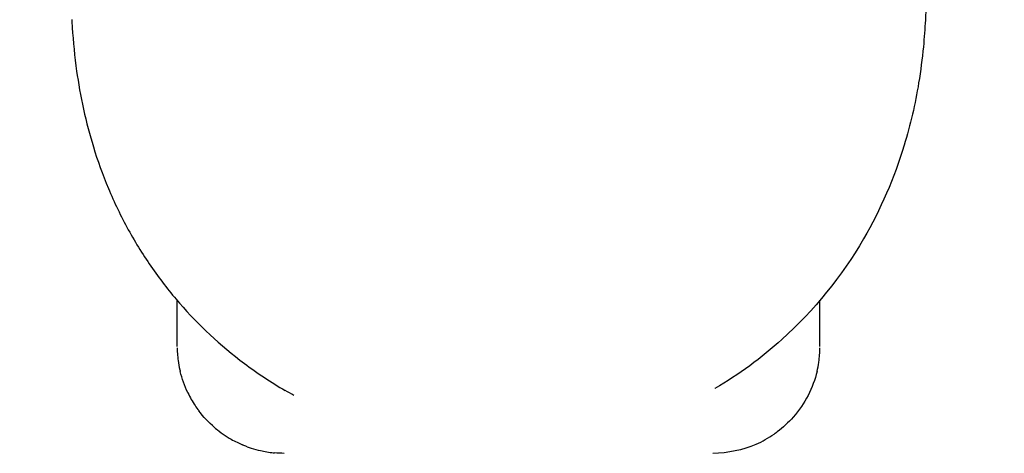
# Model space of a CAD drawing. Extents: x 0 to 796, y 0 to 496.
# Tile 140 of 222: x 347 to 354, y 270 to 273. Entities that reach past the tile are written whole.
import ezdxf

# ---------------------------------------------------------------- set-up
doc = ezdxf.new("R2010")
doc.units = 0
doc.header["$LTSCALE"] = 12
doc.header["$MEASUREMENT"] = 0
doc.layers.add('D', color=2, linetype='CONTINUOUS')
doc.layers.add('X', color=1, linetype='CONTINUOUS')
doc.styles.get("Standard").update_dxf_attribs({"font": 'SIMPLEX.SHX', "width": 0.875})
doc.dimstyles.new('STANDARD$0', dxfattribs={"dimscale": 32, "dimtxt": 0.09375, "dimasz": 0.0625, "dimexe": 0.03125, "dimexo": 0.03125, "dimgap": 0.03125, "dimtad": 1, "dimtih": 1, "dimtoh": 1, "dimdec": 4, "dimzin": 12, "dimdsep": 46, "dimlunit": 5, "dimtxsty": 'Standard', "dimcen": -0.03125, "dimclrd": 256, "dimclre": 256, "dimclrt": 256, "dimadec": 0, "dimazin": 0, "dimtfac": 0.875, "dimtdec": 4, "dimtofl": 0, "dimtmove": 0, "dimatfit": 3, "dimfxl": 1, "dimtolj": 1, "dimtzin": 12, "dimlwd": 13, "dimlwe": 13, "dimarcsym": 0})

# ---------------------------------------------------------------- blocks, each defined once
blk = doc.blocks.new('*D127')
at = {"layer": 'D', "lineweight": 13, "transparency": 16777216}
for p, q in [((356.022, 275.4808), (337.7591, 275.4808)), ((338.7591, 273.4808), (338.7591, 270.4808)), ((338.7591, 262.4808), (338.7591, 265.4808)), ((356.022, 260.4808), (337.7591, 260.4808))]:
    blk.add_line(p, q, dxfattribs=at)
at = {"layer": 'D', "transparency": 16777216}
for points in [[(338.4258, 273.4808), (339.0925, 273.4808), (338.7591, 275.4808)], [(338.4258, 262.4808), (339.0925, 262.4808), (338.7591, 260.4808)]]:
    blk.add_solid(points, dxfattribs=at)
at = {"layer": 'D', "transparency": 16777216, "insert": (338.7591, 267.9808), "char_height": 3, "attachment_point": 5}
blk.add_mtext('\\A1;15', dxfattribs=at)

msp = doc.modelspace()

# ---------------------------------------------------------------- linework, layer by layer
at = {"layer": 'X'}
for p, q in [((348.09589, 270.6676), (348.09589, 270.98964)), ((352.59592, 270.66761), (352.59592, 270.99107)), ((352.59592, 270.6676), (352.59592, 270.66761))]:
    msp.add_line(p, q, dxfattribs=at)
at = {"layer": 'X', "extrusion": (1.60165e-14, -1.92568e-17, -1)}
msp.add_ellipse((350.35773, 272.83196), major_axis=(-2.92323, -0.28193), ratio=0.9781358, start_param=-0.9622714, end_param=-0.9384607, dxfattribs=at)
at = {"layer": 'X'}
for points in [[(353.34591, 273.42277), (353.34591, 273.26693), (353.34181, 273.11104), (353.33358, 272.95536)], [(348.09589, 270.66828), (348.09589, 270.66805), (348.09589, 270.66783), (348.09589, 270.6676)], [(352.59591, 270.66761), (352.59591, 270.66784), (352.59591, 270.66806), (352.59591, 270.66828)], [(348.16953, 270.34423), (348.14682, 270.39163), (348.12931, 270.441), (348.11711, 270.4912)], [(351.8606, 270.37194), (351.8606, 270.37194), (351.8606, 270.37194), (351.8606, 270.37194)], [(348.35805, 270.09863), (348.31604, 270.13461), (348.27878, 270.17462), (348.24671, 270.21722)], [(348.58577, 269.96483), (348.57479, 269.9689), (348.56396, 269.9732), (348.55329, 269.97772)], [(352.14588, 269.98088), (352.05637, 269.94182), (351.9532, 269.91834), (351.84627, 269.91828)], [(348.84538, 269.91828), (348.82204, 269.9183), (348.79892, 269.91941), (348.77614, 269.92154)]]:
    msp.add_open_spline(points, degree=3, dxfattribs=at)
for points, knots in [([(347.3579, 272.95867), (347.35884, 272.94055), (347.35992, 272.92176), (347.36735, 272.80641), (347.37799, 272.69782), (347.40384, 272.51429), (347.41985, 272.42236), (347.45983, 272.23985), (347.48383, 272.14929), (347.53809, 271.97235), (347.57314, 271.87409), (347.655, 271.67822), (347.70181, 271.5806), (347.80563, 271.39136), (347.86266, 271.29969), (347.98362, 271.1266), (348.04753, 271.04518), (348.24472, 270.81803), (348.39728, 270.67473), (348.65718, 270.48), (348.75297, 270.41665), (348.85246, 270.35886)], [24.8815022, 24.8815022, 24.8815022, 24.8815022, 25.037487, 25.037487, 25.8145544, 25.8145544, 26.464277, 26.464277, 27.1139996, 27.1139996, 27.8762991, 27.8762991, 28.6385985, 28.6385985, 29.400898, 29.400898, 30.1631974, 30.1631974, 31.7200554, 31.7200554, 32.5596501, 32.5596501, 32.5596501, 32.5596501]), ([(353.33358, 272.95536), (353.33048, 272.89678), (353.32589, 272.83278), (353.31159, 272.68531), (353.30071, 272.60006), (353.26258, 272.3684), (353.22885, 272.22108), (353.11587, 271.84912), (353.02021, 271.62725), (352.74856, 271.16003), (352.55412, 270.91963), (352.18565, 270.58712), (352.02785, 270.47099), (351.8606, 270.37194)], [0, 0, 0, 0, 0.2024553, 0.2024553, 0.4614091, 0.4614091, 0.9103961, 0.9103961, 1.6287156, 1.6287156, 2.5456991, 2.5456991, 3.1331179, 3.1331179, 3.1331179, 3.1331179]), ([(348.096, 270.65685), (348.09625, 270.63987), (348.0971, 270.62224), (348.09963, 270.59286), (348.10086, 270.58148), (348.1052, 270.54864), (348.10904, 270.52666), (348.11507, 270.49978), (348.11607, 270.4955), (348.11711, 270.4912)], [0.01539458, 0.01539458, 0.01539458, 0.01539458, 0.0834272, 0.0834272, 0.125, 0.125, 0.20128811, 0.20128811, 0.21564804, 0.21564804, 0.21564804, 0.21564804]), ([(352.57512, 270.49294), (352.58028, 270.51438), (352.58433, 270.53537), (352.58743, 270.5558), (352.58756, 270.55666), (352.58769, 270.55752), (352.58781, 270.55838), (352.59292, 270.59288), (352.59535, 270.62578), (352.59582, 270.65683)], [0.80649749, 0.80649749, 0.80649749, 0.80649749, 0.87223117, 0.87223117, 0.87223117, 0.875, 0.875, 0.875, 0.98623249, 0.98623249, 0.98623249, 0.98623249]), ([(352.57512, 270.49294), (352.54747, 270.37794), (352.49114, 270.26604), (352.3753, 270.13465), (352.33764, 270.09957), (352.29596, 270.06832)], [0, 0, 0, 0, 0.51860486, 0.51860486, 0.72697544, 0.72697544, 0.72697544, 0.72697544]), ([(348.16953, 270.34423), (348.16997, 270.34331), (348.17041, 270.34238), (348.17809, 270.32652), (348.18596, 270.31153), (348.20285, 270.28194), (348.21181, 270.26736), (348.22929, 270.24111), (348.23747, 270.22951), (348.24641, 270.21761), (348.24656, 270.21741), (348.24671, 270.21722)], [0.37213683, 0.37213683, 0.37213683, 0.37213683, 0.375, 0.375, 0.4212862, 0.4212862, 0.465505, 0.465505, 0.5, 0.5, 0.50057549, 0.50057549, 0.50057549, 0.50057549]), ([(348.35806, 270.09863), (348.35928, 270.09758), (348.36051, 270.09654), (348.36254, 270.09482), (348.36335, 270.09414), (348.38117, 270.0792), (348.39893, 270.06561), (348.43566, 270.04003), (348.45462, 270.02805), (348.48735, 270.00936), (348.5009, 270.00217), (348.52738, 269.98913), (348.54029, 269.98323), (348.55329, 269.97772)], [0.6194221, 0.6194221, 0.6194221, 0.6194221, 0.62279501, 0.62279501, 0.625, 0.625, 0.67144099, 0.67144099, 0.71792377, 0.71792377, 0.75, 0.75, 0.78000898, 0.78000898, 0.78000898, 0.78000898]), ([(352.14588, 269.98088), (352.14689, 269.98132), (352.14789, 269.98176), (352.14889, 269.9822), (352.19254, 270.00147), (352.23476, 270.02506), (352.27519, 270.05329), (352.28023, 270.0568), (352.28523, 270.06039), (352.29021, 270.06405), (352.29213, 270.06546), (352.29405, 270.06688), (352.29596, 270.06832)], [0.24745443, 0.24745443, 0.24745443, 0.24745443, 0.25, 0.25, 0.25, 0.36116216, 0.36116216, 0.36116216, 0.375, 0.375, 0.375, 0.38034277, 0.38034277, 0.38034277, 0.38034277]), ([(348.58578, 269.96484), (348.59508, 269.9614), (348.60442, 269.95815), (348.63533, 269.94809), (348.65702, 269.94211), (348.70866, 269.93031), (348.73867, 269.92538), (348.77109, 269.92202), (348.77362, 269.92177), (348.77614, 269.92153)], [0.80488045, 0.80488045, 0.80488045, 0.80488045, 0.82614582, 0.82614582, 0.875, 0.875, 0.94195105, 0.94195105, 0.94759969, 0.94759969, 0.94759969, 0.94759969])]:
    msp.add_open_spline(points, degree=3, knots=knots, dxfattribs=at)

# ---------------------------------------------------------------- dimensions: what is measured, and where the dimension line sits
at = {"layer": 'D'}
dim = msp.add_linear_dim(base=(338.75914, 275.48078), p1=(357.02199, 260.48078), p2=(357.02199, 275.48078), angle=90, dimstyle='STANDARD$0', override={"dimarcsym": 1}, dxfattribs=at)
dim.commit()
dim.dimension.update_dxf_attribs({"geometry": '*D127', "text_midpoint": (338.75914, 267.98078)})

doc.saveas('drawing.dxf')
